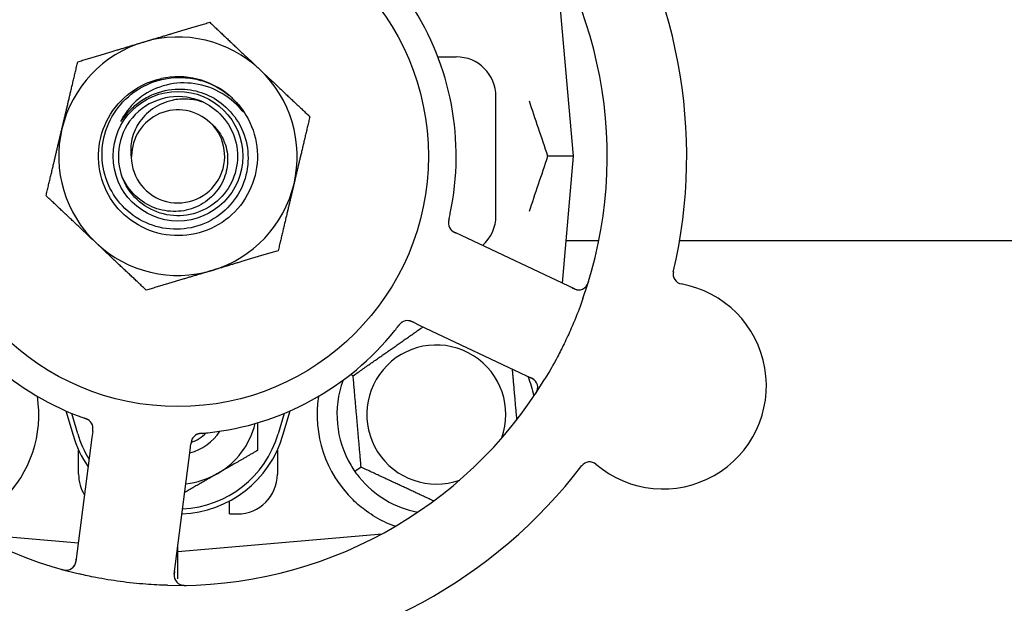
# Model space of a CAD drawing. Header units: inches. Extents: x 5 to 1128, y -85 to 748.
# Tile 21 of 256: x 138.01 to 141.1, y 207.91 to 209.74. Entities that reach past the tile are written whole.
import ezdxf

# ---------------------------------------------------------------- set-up
doc = ezdxf.new("R2010")
doc.units = ezdxf.units.IN
doc.header["$LTSCALE"] = 32
doc.header["$MEASUREMENT"] = 0
doc.layers.add('Dimension (ANSI)', color=7, linetype='Continuous', lineweight=25)
doc.layers.add('Visible (ANSI)', color=7, linetype='Continuous', lineweight=30)
doc.styles.add('Note Text (ANSI)', font='tahoma.ttf')
doc.dimstyles.new('SB Fraction-16 (ANSI)', dxfattribs={"dimscale": 32, "dimtxt": 0.125, "dimasz": 0.098425, "dimexe": 0.125, "dimexo": 0.0625, "dimgap": 0.031496, "dimtad": 0, "dimtih": 1, "dimtoh": 1, "dimdec": 4, "dimrnd": 1e-08, "dimzin": 0, "dimdsep": 46, "dimlunit": 5, "dimtxsty": 'Note Text (ANSI)', "dimcen": 0.09, "dimdle": 0.393701, "dimclrd": 256, "dimclre": 256, "dimclrt": 256, "dimadec": 0, "dimazin": 3, "dimtfac": 0.96, "dimtofl": 0, "dimtmove": 0, "dimatfit": 3, "dimfxl": 1, "dimfrac": 2, "dimtolj": 1, "dimtzin": 12, "dimlwd": -1, "dimlwe": -1, "dimarcsym": 0})

# ---------------------------------------------------------------- blocks, each defined once
blk = doc.blocks.new('*D16')
at = {"layer": 'Defpoints', "color": 0, "transparency": 16777216}
for p in [(170.8073, 474.9837), (79.917, 156.272), (130.8698, 156.272)]:
    blk.add_point(p, dxfattribs=at)
at = {"layer": 'Dimension (ANSI)', "transparency": 16777216}
for p, q in [((168.8073, 474.9837), (75.917, 474.9837)), ((79.917, 471.8341), (79.917, 330.6609)), ((79.917, 159.4216), (79.917, 323.5948)), ((128.8698, 156.272), (75.917, 156.272))]:
    blk.add_line(p, q, dxfattribs=at)
for points in [[(79.3921, 471.8341), (80.4419, 471.8341), (79.917, 474.9837)], [(79.3921, 159.4216), (80.4419, 159.4216), (79.917, 156.272)]]:
    blk.add_solid(points, dxfattribs=at)
at = {"layer": 'Dimension (ANSI)', "transparency": 16777216, "insert": (67.7142, 329.653), "char_height": 4, "attachment_point": 1, "style": 'Note Text (ANSI)'}
blk.add_mtext('\\A1;318 11/16', dxfattribs=at)

msp = doc.modelspace()

# ---------------------------------------------------------------- linework, layer by layer
at = {"layer": 'Visible (ANSI)'}
for p, q in [((139.74675, 209.3127), (139.69059, 209.95469)), ((139.3203, 209.6252), (139.378, 209.6252)), ((139.503, 209.1252), (139.503, 209.5002)), ((139.74675, 209.3127), (139.66528, 209.3127)), ((139.7118, 208.91318), (139.74675, 209.3127)), ((139.39439, 209.06333), (139.3764, 209.07184)), ((139.74965, 208.89527), (139.39439, 209.06333)), ((139.82643, 209.04617), (139.72343, 209.04617)), ((141.57889, 209.04617), (140.08065, 209.04617)), ((139.24322, 208.79024), (139.26119, 208.78174)), ((139.26119, 208.78174), (139.61645, 208.61368)), ((139.05387, 208.6222), (139.04545, 208.62613)), ((138.15067, 208.51177), (138.173, 208.4352)), ((138.188, 208.43958), (138.16926, 208.50385)), ((138.83675, 208.50385), (138.818, 208.43958)), ((138.833, 208.4352), (138.85534, 208.51177)), ((138.23232, 208.42755), (138.18227, 208.03774)), ((138.23485, 208.44726), (138.23232, 208.42755)), ((138.54129, 208.38788), (138.54382, 208.40762)), ((138.1905, 208.3127), (138.1905, 208.38825)), ((138.49124, 207.99807), (138.54129, 208.38788)), ((138.8155, 208.38825), (138.8155, 208.3127)), ((139.07903, 208.33462), (139.05952, 208.32096)), ((138.6655, 208.1877), (138.6655, 208.22854)), ((138.6655, 208.1877), (138.6905, 208.1877)), ((137.86102, 208.12512), (138.1898, 208.09635)), ((138.503, 208.06895), (139.14499, 208.12512)), ((139.14175, 208.12337), (139.14175, 208.12483)), ((138.503, 208.06895), (138.503, 208.08971)), ((138.50037, 208.06918), (138.503, 208.06895)), ((138.503, 207.98296), (138.503, 208.06895))]:
    msp.add_line(p, q, dxfattribs=at)
for radius in [0.7875, 0.20385]:
    msp.add_circle((138.503, 209.3127), radius, dxfattribs=at)
for centre, radius, start, end in [((138.503, 209.3127), 1.6, 346.81714, 34.5497), ((138.503, 209.3127), 1.35, 340.62287, 40.74397), ((138.503, 209.3127), 0.875, 348.19111, 33.17573), ((138.503, 209.3127), 0.375, 106.68342, 166.68342), ((138.503, 209.3127), 0.375, 46.68342, 106.68342), ((139.378, 209.5002), 0.125, 0, 90), ((138.503, 209.3127), 0.375, 346.68342, 46.68342), ((138.503, 209.3127), 0.25, 49.96044, 102.10596), ((138.503, 209.3127), 0.1875, 64.71096, 198.15663), ((138.503, 209.3127), 0.25, 46.19222, 49.96044), ((138.503, 209.3127), 0.14583, 46.55117, 180.00317), ((138.503, 209.3127), 0.14696, 181.25861, 45.29572), ((138.503, 209.3127), 0.375, 166.68342, 226.68342), ((138.503, 209.3127), 0.375, 286.68342, 346.68342), ((139.378, 209.1252), 0.125, 311.64189, 0), ((139.38455, 209.10255), 0.03125, 185.46904, 227.46837), ((138.503, 209.3127), 0.375, 226.68342, 286.68342), ((138.503, 209.3127), 0.875, 204.19111, 249.17573), ((140.09151, 208.94172), 0.03125, 166.85452, 259.80207), ((138.503, 209.3127), 1.35, 196.62287, 256.74397), ((139.76302, 208.92352), 0.03125, 244.68342, 342.83549), ((140.02843, 208.59109), 0.325, 229.56477, 79.80207), ((139.22462, 208.76447), 0.03125, 82.67765, 124.13682), ((138.503, 209.3127), 0.875, 276.19111, 321.17573), ((139.3155, 208.5002), 0.21875, 340.34111, 289.65889), ((138.503, 209.3127), 1.35, 268.62287, 328.74397), ((139.3155, 208.5002), 0.3125, 159.72028, 210.84193), ((139.3155, 208.5002), 0.3125, 10.71622, 22.42184), ((139.60309, 208.58544), 0.03125, 326.53135, 64.68342), ((137.6905, 208.5002), 0.375, 314.27762, 8.78707), ((139.3155, 208.5002), 0.375, 171.21293, 225.72238), ((138.2046, 208.45699), 0.03125, 10.67765, 52.13682), ((138.503, 208.53145), 0.25, 300, 346.26096), ((138.503, 208.53145), 0.34375, 196.2602, 214.73634), ((138.503, 208.53145), 0.32812, 196.2602, 211.61609), ((138.503, 208.53145), 0.34375, 272.10255, 343.7398), ((138.503, 208.53145), 0.32812, 272.55546, 343.7398), ((138.503, 208.53145), 0.15607, 283.81163, 327.53073), ((138.503, 208.53145), 0.126, 289.2275, 314.92348), ((138.57555, 208.40936), 0.03125, 113.46904, 155.46837), ((138.503, 209.3127), 1.6, 274.81714, 322.5497), ((139.79737, 208.31994), 0.03125, 49.56477, 142.51231), ((138.3155, 208.3127), 0.125, 180, 211.69426), ((138.503, 208.53145), 0.25, 275.68783, 300), ((138.6905, 208.3127), 0.125, 270, 0), ((139.3155, 208.5002), 0.3125, 219.15807, 259.28378), ((138.15128, 208.04172), 0.03125, 254.53135, 352.68342), ((138.52223, 207.99409), 0.03125, 172.68342, 270.83549)]:
    msp.add_arc(centre, radius, start, end, dxfattribs=at)
for points, weights in [([(138.39535, 209.67192), (138.4916, 209.70076), (138.60274, 209.73407)], [1, 1.0379548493, 1]), ([(138.60274, 209.73407), (138.68716, 209.65447), (138.76026, 209.58554)], [1, 1.0379548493, 1]), ([(138.18795, 209.60976), (138.29909, 209.64307), (138.39535, 209.67192)], [1, 1.0379548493, 1]), ([(138.13809, 209.39908), (138.16123, 209.49685), (138.18795, 209.60976)], [1, 1.0379548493, 1]), ([(138.76026, 209.58554), (138.83337, 209.51661), (138.91779, 209.43701)], [1, 1.0379548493, 1]), ([(138.91779, 209.43701), (138.89106, 209.32411), (138.86792, 209.22633)], [1, 1.0379548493, 1]), ([(138.08822, 209.18839), (138.11494, 209.3013), (138.13809, 209.39908)], [1, 1.0379548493, 1]), ([(138.86792, 209.22633), (138.84478, 209.12855), (138.81805, 209.01564)], [1, 1.0379548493, 1]), ([(138.24574, 209.03986), (138.17263, 209.10879), (138.08822, 209.18839)], [1, 1.0379548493, 1]), ([(138.40327, 208.89133), (138.31885, 208.97093), (138.24574, 209.03986)], [1, 1.0379548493, 1]), ([(138.81805, 209.01564), (138.70691, 208.98233), (138.61066, 208.95349)], [1, 1.0379548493, 1]), ([(138.61066, 208.95349), (138.51441, 208.92464), (138.40327, 208.89133)], [1, 1.0379548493, 1]), ([(139.05387, 208.6222), (139.16554, 208.70039), (139.27344, 208.77594)], [1.04422863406, 1.19550179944, 1.06346205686]), ([(139.55394, 208.64325), (139.56128, 208.55937), (139.56796, 208.48302)], [1.06521891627, 1.14516515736, 1.11819795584]), ([(139.07903, 208.33462), (139.06645, 208.47841), (139.05387, 208.6222)], [1.04422863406, 1.20577136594, 1.04422863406]), ([(138.753, 208.47418), (138.753, 208.43322), (138.753, 208.38711)], [1.01840264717, 1.02228011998, 1]), ([(138.753, 208.38711), (138.68601, 208.34844), (138.628, 208.31494)], [1, 1.0379548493, 1]), ([(139.30708, 208.22828), (139.19644, 208.27988), (139.07903, 208.33462)], [1.07748863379, 1.18694802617, 1.04422863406]), ([(138.628, 208.31494), (138.5788, 208.28654), (138.52423, 208.25503)], [1, 1.03200893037, 1.01002889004]), ([(139.18754, 208.14912), (139.18597, 208.14899), (139.1844, 208.14887)], [0.999914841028, 0.999914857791, 0.999914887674])]:
    msp.add_rational_spline(points, weights, degree=2, dxfattribs=at)
for points, knots in [([(138.67606, 209.49312), (138.72672, 209.44452), (138.75538, 209.37381), (138.75284, 209.30365), (138.7503, 209.23352), (138.71662, 209.16508), (138.66261, 209.12028), (138.60861, 209.07549), (138.53516, 209.05504), (138.46578, 209.06549), (138.39479, 209.07618), (138.3293, 209.1191), (138.29117, 209.17993), (138.25344, 209.24013), (138.24313, 209.31681), (138.26364, 209.38484), (138.28412, 209.45279), (138.33498, 209.51096), (138.3996, 209.54032), (138.41592, 209.54773), (138.43305, 209.55327), (138.45058, 209.55695)], [5.2445607, 5.2445607, 5.2445607, 5.2445607, 6.086966, 6.086966, 6.086966, 6.9291128, 6.9291128, 6.9291128, 7.7710085, 7.7710085, 7.7710085, 8.6324711, 8.6324711, 8.6324711, 9.4850832, 9.4850832, 9.4850832, 10.3367446, 10.3367446, 10.3367446, 10.5518672, 10.5518672, 10.5518672, 10.5518672]), ([(138.51579, 209.52394), (138.53927, 209.52316), (138.56246, 209.51848), (138.60658, 209.50168), (138.62717, 209.48961), (138.66705, 209.45637), (138.68496, 209.43424), (138.71146, 209.3841), (138.71971, 209.35654), (138.72525, 209.29951), (138.72238, 209.27058), (138.70567, 209.21516), (138.69189, 209.18923), (138.65502, 209.14384), (138.63219, 209.12489), (138.58032, 209.09663), (138.55173, 209.08768), (138.49243, 209.08117), (138.46228, 209.08377), (138.40438, 209.10043), (138.37722, 209.11443), (138.32952, 209.15219), (138.30951, 209.17568), (138.27944, 209.22925), (138.26976, 209.25886), (138.26221, 209.32042), (138.26452, 209.35178), (138.28107, 209.41217), (138.29525, 209.44057), (138.33385, 209.49061), (138.35799, 209.5117), (138.41321, 209.54363), (138.44382, 209.55407), (138.47558, 209.55837)], [-3.5801326, -3.5801326, -3.5801326, -3.5801326, -3.4004535, -3.4004535, -3.2191752, -3.2191752, -3.0035583, -3.0035583, -2.7857358, -2.7857358, -2.5657084, -2.5657084, -2.3434763, -2.3434763, -2.1190401, -2.1190401, -1.8924003, -1.8924003, -1.6635571, -1.6635571, -1.4325112, -1.4325112, -1.1992628, -1.1992628, -0.9638125, -0.9638125, -0.7261606, -0.7261606, -0.4863077, -0.4863077, -0.244254, -0.244254, 0, 0, 0, 0]), ([(138.70281, 209.45824), (138.68299, 209.48159), (138.65899, 209.50103), (138.60477, 209.52994), (138.57503, 209.53906), (138.51462, 209.54508), (138.48458, 209.54228), (138.42822, 209.52538), (138.40234, 209.51179), (138.35811, 209.47588), (138.33996, 209.45418), (138.32658, 209.42958)], [-1.1317323, -1.1317323, -1.1317323, -1.1317323, -0.8984595, -0.8984595, -0.6634575, -0.6634575, -0.435379, -0.435379, -0.2142259, -0.2142259, 0, 0, 0, 0]), ([(138.47558, 209.55837), (138.49303, 209.56074), (138.5107, 209.56119), (138.54609, 209.55823), (138.56372, 209.55478), (138.61119, 209.5399), (138.63948, 209.52449), (138.66383, 209.5041)], [-0.51193076, -0.51193076, -0.51193076, -0.51193076, -0.37804019, -0.37804019, -0.24204071, -0.24204071, 0, 0, 0, 0]), ([(138.35614, 209.46114), (138.36606, 209.47096), (138.37682, 209.47978), (138.402, 209.49664), (138.41658, 209.50418), (138.45866, 209.52017), (138.48715, 209.52488), (138.51579, 209.52394)], [-0.44935864, -0.44935864, -0.44935864, -0.44935864, -0.34320731, -0.34320731, -0.21838639, -0.21838639, 0, 0, 0, 0]), ([(138.5831, 209.48223), (138.63439, 209.458), (138.67343, 209.40929), (138.68591, 209.35396), (138.69839, 209.29863), (138.68404, 209.23789), (138.64813, 209.19399), (138.61229, 209.15017), (138.55576, 209.12408), (138.49916, 209.12524), (138.44247, 209.1264), (138.38695, 209.15489), (138.35295, 209.20027), (138.34073, 209.21658), (138.33138, 209.23495), (138.32511, 209.25433)], [5.153766, 5.153766, 5.153766, 5.153766, 6.061332, 6.061332, 6.061332, 6.968806, 6.968806, 6.968806, 7.8744508, 7.8744508, 7.8744508, 8.7817425, 8.7817425, 8.7817425, 9.107885, 9.107885, 9.107885, 9.107885]), ([(138.5831, 209.48223), (138.56737, 209.48771), (138.55099, 209.49107), (138.5176, 209.49321), (138.50077, 209.49195), (138.46243, 209.48345), (138.44162, 209.47442), (138.4056, 209.44927), (138.39052, 209.43371), (138.36791, 209.39841), (138.36028, 209.37921), (138.35371, 209.34267), (138.35349, 209.32589), (138.35608, 209.30947)], [-0.89666376, -0.89666376, -0.89666376, -0.89666376, -0.7697294, -0.7697294, -0.64162523, -0.64162523, -0.47009117, -0.47009117, -0.30597672, -0.30597672, -0.14928046, -0.14928046, -0.02134877, -0.02134877, -0.02134877, -0.02134877]), ([(138.67606, 209.49312), (138.6839, 209.48557), (138.69126, 209.47743), (138.70327, 209.46188), (138.70696, 209.45612), (138.70879, 209.45275), (138.70912, 209.45211), (138.70932, 209.45155), (138.70936, 209.45143), (138.70938, 209.45129), (138.70939, 209.45125), (138.70938, 209.4512), (138.70938, 209.45118), (138.70936, 209.45115), (138.70935, 209.45114), (138.70933, 209.45113), (138.70932, 209.45113), (138.70928, 209.45112), (138.70926, 209.45113), (138.70919, 209.45115), (138.70913, 209.45118), (138.70828, 209.45176), (138.70595, 209.45454), (138.70281, 209.45824)], [-0.28928031, -0.28928031, -0.28928031, -0.28928031, -0.16787143, -0.16787143, -0.06646306, -0.06646306, -0.04917499, -0.04917499, -0.04476579, -0.04476579, -0.04306859, -0.04306859, -0.04215282, -0.04215282, -0.04143605, -0.04143605, -0.040655, -0.040655, -0.03948059, -0.03948059, -0.0370912, -0.0370912, 0, 0, 0, 0]), ([(138.32658, 209.42958), (138.32578, 209.42811), (138.32492, 209.42644), (138.32396, 209.42433), (138.32353, 209.42336), (138.32329, 209.42255), (138.32325, 209.42238), (138.32324, 209.4222), (138.32324, 209.42215), (138.32325, 209.42209), (138.32325, 209.42206), (138.32327, 209.42203), (138.32328, 209.42202), (138.32331, 209.42201), (138.32333, 209.422), (138.32337, 209.422), (138.32339, 209.42201), (138.32347, 209.42204), (138.32352, 209.42207), (138.32371, 209.42222), (138.32389, 209.4224), (138.32475, 209.42336), (138.32571, 209.42465), (138.33145, 209.43243), (138.34094, 209.44611), (138.35614, 209.46114)], [-0.32002064, -0.32002064, -0.32002064, -0.32002064, -0.25037654, -0.25037654, -0.22022079, -0.22022079, -0.21319305, -0.21319305, -0.21059304, -0.21059304, -0.20923641, -0.20923641, -0.20821255, -0.20821255, -0.20712521, -0.20712521, -0.2055378, -0.2055378, -0.20262718, -0.20262718, -0.19315319, -0.19315319, -0.1629071, -0.1629071, 0, 0, 0, 0]), ([(138.60638, 209.41715), (138.61556, 209.40935), (138.62375, 209.40045), (138.63859, 209.37977), (138.6449, 209.36789), (138.65661, 209.33645), (138.65982, 209.31636), (138.65843, 209.2755), (138.65363, 209.25514), (138.63634, 209.21685), (138.62382, 209.19939), (138.59244, 209.16977), (138.57373, 209.15807), (138.53239, 209.14222), (138.51007, 209.13841), (138.46467, 209.1395), (138.44202, 209.1446), (138.39941, 209.16332), (138.37993, 209.17697), (138.34685, 209.21132), (138.33371, 209.23183), (138.32484, 209.25427)], [-1.5503297, -1.5503297, -1.5503297, -1.5503297, -1.4577971, -1.4577971, -1.3550285, -1.3550285, -1.200467, -1.200467, -1.0416694, -1.0416694, -0.8786368, -0.8786368, -0.7113708, -0.7113708, -0.5398726, -0.5398726, -0.3641439, -0.3641439, -0.1841858, -0.1841858, 0, 0, 0, 0]), ([(139.35551, 209.11556), (139.35561, 209.11603), (139.35573, 209.11653), (139.35585, 209.11706), (139.35695, 209.12184), (139.35838, 209.12837), (139.35948, 209.13363)], [0.48080563, 0.48080563, 0.48080563, 0.48080563, 0.5329828, 0.5329828, 0.5329828, 1, 1, 1, 1]), ([(139.3555, 209.11553), (139.35537, 209.115), (139.35525, 209.11446), (139.35501, 209.1134), (139.35489, 209.11287), (139.3545, 209.1111), (139.35424, 209.10985), (139.35388, 209.10781), (139.35374, 209.10696), (139.35349, 209.10504), (139.35341, 209.10403), (139.35333, 209.10223), (139.35334, 209.10142), (139.35339, 209.10013), (139.35344, 209.0996), (139.35347, 209.09928), (139.35347, 209.09924), (139.35347, 209.09923), (139.35347, 209.09922), (139.35347, 209.09922)], [0, 0, 0, 0, 0.004180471, 0.004180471, 0.008305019, 0.008305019, 0.018114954, 0.018114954, 0.025612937, 0.025612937, 0.036850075, 0.036850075, 0.047489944, 0.047489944, 0.05608938, 0.05608938, 0.05828692, 0.05828692, 0.058652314, 0.058652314, 0.058652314, 0.058652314]), ([(139.3555, 209.11553), (139.35543, 209.11524), (139.35536, 209.11494), (139.35518, 209.11416), (139.35507, 209.11366), (139.35472, 209.11211), (139.3545, 209.11104), (139.35407, 209.1088), (139.35387, 209.10762), (139.35356, 209.10528), (139.35346, 209.10416), (139.35334, 209.10195), (139.35336, 209.10095), (139.35344, 209.09971), (139.35346, 209.09937), (139.35349, 209.09911)], [0.001596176, 0.001596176, 0.001596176, 0.001596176, 0.003937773, 0.003937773, 0.007842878, 0.007842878, 0.016055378, 0.016055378, 0.025513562, 0.025513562, 0.03719134, 0.03719134, 0.0541939, 0.0541939, 0.061558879, 0.061558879, 0.061558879, 0.061558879]), ([(139.3625, 209.08041), (139.36257, 209.08034), (139.36264, 209.08027), (139.36286, 209.08006), (139.36302, 209.07991), (139.36377, 209.07924), (139.36449, 209.07863), (139.3663, 209.07728), (139.36749, 209.07649), (139.37002, 209.075), (139.37135, 209.0743), (139.3733, 209.07332), (139.37392, 209.07302), (139.37484, 209.07258), (139.37515, 209.07243), (139.37576, 209.07214), (139.37606, 209.072), (139.37636, 209.07185)], [0.038929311, 0.038929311, 0.038929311, 0.038929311, 0.040726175, 0.040726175, 0.043941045, 0.043941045, 0.054249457, 0.054249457, 0.066768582, 0.066768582, 0.078206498, 0.078206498, 0.083402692, 0.083402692, 0.086046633, 0.086046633, 0.088630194, 0.088630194, 0.088630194, 0.088630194]), ([(139.36308, 209.07984), (139.36308, 209.07984), (139.36309, 209.07984), (139.36314, 209.07979), (139.3633, 209.07963), (139.36381, 209.07917), (139.36422, 209.07882), (139.36517, 209.07805), (139.36571, 209.07765), (139.36641, 209.07716), (139.36659, 209.07704), (139.36791, 209.07616), (139.36949, 209.07524), (139.37212, 209.0739), (139.3729, 209.07351), (139.37414, 209.07291), (139.37457, 209.0727), (139.37545, 209.07228), (139.37591, 209.07207), (139.37636, 209.07185)], [0.028019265, 0.028019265, 0.028019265, 0.028019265, 0.028672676, 0.028672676, 0.033062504, 0.033062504, 0.040781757, 0.040781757, 0.051074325, 0.051074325, 0.054504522, 0.054504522, 0.07506277, 0.07506277, 0.083066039, 0.083066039, 0.087153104, 0.087153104, 0.091266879, 0.091266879, 0.091266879, 0.091266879]), ([(139.78589, 208.90223), (139.78609, 208.90244), (139.78632, 208.90271), (139.78709, 208.90364), (139.78766, 208.90438), (139.78882, 208.90612), (139.78948, 208.9072), (139.79049, 208.90916), (139.7908, 208.90979), (139.79153, 208.91139), (139.79196, 208.9124), (139.79282, 208.91457), (139.79325, 208.91576), (139.79387, 208.91762), (139.7941, 208.91832), (139.79454, 208.91971), (139.79474, 208.92039), (139.79495, 208.92108)], [0.051298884, 0.051298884, 0.051298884, 0.051298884, 0.057269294, 0.057269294, 0.069785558, 0.069785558, 0.083632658, 0.083632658, 0.089458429, 0.089458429, 0.097820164, 0.097820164, 0.107290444, 0.107290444, 0.113094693, 0.113094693, 0.118968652, 0.118968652, 0.118968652, 0.118968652]), ([(139.74232, 208.89874), (139.74318, 208.89833), (139.74403, 208.89793), (139.74738, 208.89638), (139.74989, 208.89531), (139.75419, 208.8938), (139.75606, 208.89328), (139.75919, 208.89263), (139.76062, 208.89244), (139.7629, 208.8923), (139.76375, 208.89229), (139.76465, 208.89232), (139.76484, 208.89232), (139.76501, 208.89233)], [0, 0, 0, 0, 0.007248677, 0.007248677, 0.028564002, 0.028564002, 0.047482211, 0.047482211, 0.06536174, 0.06536174, 0.076705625, 0.076705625, 0.079955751, 0.079955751, 0.079955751, 0.079955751]), ([(139.77653, 208.86479), (139.77364, 208.85658), (139.77067, 208.84839), (139.759, 208.81715), (139.74983, 208.7945), (139.73279, 208.75553), (139.72523, 208.73914), (139.71064, 208.70908), (139.70369, 208.69539), (139.68412, 208.65835), (139.67099, 208.63519), (139.65706, 208.61224)], [-0.73117437, -0.73117437, -0.73117437, -0.73117437, -0.66329539, -0.66329539, -0.47009836, -0.47009836, -0.32966499, -0.32966499, -0.20932583, -0.20932583, 0, 0, 0, 0]), ([(139.24318, 208.79026), (139.24291, 208.79039), (139.24265, 208.79051), (139.24117, 208.79121), (139.23992, 208.79179), (139.23728, 208.79294), (139.23587, 208.7935), (139.23332, 208.79439), (139.23214, 208.79473), (139.22994, 208.79525), (139.22886, 208.79543), (139.22795, 208.79554), (139.22782, 208.79556), (139.2277, 208.79557)], [0, 0, 0, 0, 0.002309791, 0.002309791, 0.012623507, 0.012623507, 0.024338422, 0.024338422, 0.035397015, 0.035397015, 0.047442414, 0.047442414, 0.049661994, 0.049661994, 0.049661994, 0.049661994]), ([(139.24322, 208.79024), (139.24274, 208.79047), (139.24226, 208.7907), (139.24133, 208.79113), (139.24087, 208.79135), (139.23984, 208.79183), (139.23927, 208.79208), (139.23723, 208.79299), (139.23591, 208.79353), (139.2338, 208.79429), (139.23287, 208.79458), (139.23116, 208.79501), (139.23041, 208.79517), (139.22916, 208.79539), (139.2286, 208.79547), (139.22827, 208.79551), (139.22823, 208.79551), (139.22823, 208.79551), (139.22823, 208.79551), (139.22823, 208.79551)], [0, 0, 0, 0, 0.004355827, 0.004355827, 0.008687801, 0.008687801, 0.014307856, 0.014307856, 0.029588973, 0.029588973, 0.043844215, 0.043844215, 0.054171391, 0.054171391, 0.061954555, 0.061954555, 0.063871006, 0.063871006, 0.063878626, 0.063878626, 0.063878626, 0.063878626]), ([(139.20771, 208.79075), (139.20752, 208.79062), (139.20727, 208.79046), (139.20655, 208.78994), (139.20604, 208.78956), (139.205, 208.78871), (139.20447, 208.78824), (139.20344, 208.78727), (139.20295, 208.78679), (139.20179, 208.78558), (139.2011, 208.78481), (139.20011, 208.78365), (139.19982, 208.7833), (139.19876, 208.78202), (139.19798, 208.78105), (139.19699, 208.77977), (139.19674, 208.77945), (139.19639, 208.779), (139.19628, 208.77886), (139.19618, 208.77872)], [0.044252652, 0.044252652, 0.044252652, 0.044252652, 0.050671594, 0.050671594, 0.061250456, 0.061250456, 0.071050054, 0.071050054, 0.078610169, 0.078610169, 0.087196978, 0.087196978, 0.090753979, 0.090753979, 0.100050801, 0.100050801, 0.10314767, 0.10314767, 0.10451733, 0.10451733, 0.10451733, 0.10451733]), ([(139.2074, 208.79055), (139.2074, 208.79055), (139.20737, 208.79053), (139.20726, 208.79046), (139.20714, 208.79038), (139.20677, 208.79012), (139.20648, 208.78991), (139.2055, 208.78917), (139.20478, 208.78857), (139.20331, 208.7872), (139.20257, 208.78646), (139.20092, 208.78466), (139.19998, 208.78355), (139.19821, 208.78135), (139.19735, 208.78025), (139.19641, 208.77902), (139.19629, 208.77887), (139.19618, 208.77872)], [0.030853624, 0.030853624, 0.030853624, 0.030853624, 0.032941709, 0.032941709, 0.03638518, 0.03638518, 0.042347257, 0.042347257, 0.055267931, 0.055267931, 0.065838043, 0.065838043, 0.077516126, 0.077516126, 0.087897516, 0.087897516, 0.089364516, 0.089364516, 0.089364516, 0.089364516]), ([(139.62841, 208.60375), (139.62823, 208.60399), (139.628, 208.60428), (139.62687, 208.60567), (139.62566, 208.60695), (139.62328, 208.60903), (139.62208, 208.60996), (139.61887, 208.61213), (139.61675, 208.61336), (139.61359, 208.615), (139.61265, 208.61546), (139.61084, 208.61634), (139.60997, 208.61675), (139.60911, 208.61716)], [0.058736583, 0.058736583, 0.058736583, 0.058736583, 0.064782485, 0.064782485, 0.086145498, 0.086145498, 0.103238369, 0.103238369, 0.123434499, 0.123434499, 0.131598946, 0.131598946, 0.138939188, 0.138939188, 0.138939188, 0.138939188]), ([(139.62524, 208.56232), (139.62559, 208.56284), (139.62594, 208.56335), (139.62686, 208.56476), (139.62744, 208.56566), (139.62848, 208.56736), (139.62895, 208.56816), (139.63011, 208.57022), (139.63079, 208.57153), (139.63186, 208.57384), (139.63229, 208.57489), (139.63296, 208.5767), (139.63321, 208.57749), (139.63365, 208.57909), (139.63382, 208.57987), (139.63398, 208.58076), (139.63401, 208.58094), (139.63404, 208.58111)], [0, 0, 0, 0, 0.005149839, 0.005149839, 0.013554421, 0.013554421, 0.020527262, 0.020527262, 0.031641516, 0.031641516, 0.041623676, 0.041623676, 0.051235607, 0.051235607, 0.06373445, 0.06373445, 0.067355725, 0.067355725, 0.067355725, 0.067355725]), ([(138.22437, 208.48119), (138.22419, 208.48133), (138.22395, 208.48152), (138.22324, 208.48204), (138.22272, 208.48241), (138.22158, 208.48314), (138.22098, 208.4835), (138.21974, 208.48418), (138.21913, 208.48449), (138.21761, 208.48522), (138.21667, 208.48564), (138.21527, 208.48623), (138.21484, 208.4864), (138.2133, 208.48701), (138.21213, 208.48745), (138.21061, 208.488), (138.21023, 208.48813), (138.20969, 208.48833), (138.20952, 208.48839), (138.20936, 208.48845)], [0.044252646, 0.044252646, 0.044252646, 0.044252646, 0.05067159, 0.05067159, 0.061250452, 0.061250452, 0.07105005, 0.07105005, 0.078610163, 0.078610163, 0.087196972, 0.087196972, 0.090753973, 0.090753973, 0.100050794, 0.100050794, 0.103147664, 0.103147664, 0.104517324, 0.104517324, 0.104517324, 0.104517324]), ([(138.22408, 208.48143), (138.22408, 208.48143), (138.22405, 208.48145), (138.22395, 208.48153), (138.22384, 208.48162), (138.22348, 208.48189), (138.22318, 208.4821), (138.22217, 208.48281), (138.22138, 208.48331), (138.21963, 208.48428), (138.2187, 208.48475), (138.21647, 208.48577), (138.21513, 208.48632), (138.21249, 208.48733), (138.21118, 208.4878), (138.20972, 208.48832), (138.20954, 208.48838), (138.20936, 208.48845)], [0.030853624, 0.030853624, 0.030853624, 0.030853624, 0.032941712, 0.032941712, 0.036385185, 0.036385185, 0.042347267, 0.042347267, 0.055267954, 0.055267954, 0.065838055, 0.065838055, 0.077516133, 0.077516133, 0.087897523, 0.087897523, 0.089364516, 0.089364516, 0.089364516, 0.089364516]), ([(138.23485, 208.44726), (138.23492, 208.44778), (138.23499, 208.44832), (138.23512, 208.44934), (138.23518, 208.44984), (138.23532, 208.45097), (138.23539, 208.45159), (138.23562, 208.45381), (138.23572, 208.45523), (138.23579, 208.45747), (138.23578, 208.45845), (138.23566, 208.4602), (138.23559, 208.46097), (138.23541, 208.46223), (138.23531, 208.46279), (138.23524, 208.46311), (138.23523, 208.46315), (138.23523, 208.46315), (138.23523, 208.46315), (138.23523, 208.46315)], [0, 0, 0, 0, 0.004355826, 0.004355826, 0.008687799, 0.008687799, 0.014307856, 0.014307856, 0.029588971, 0.029588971, 0.043844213, 0.043844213, 0.054171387, 0.054171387, 0.06195455, 0.06195455, 0.063871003, 0.063871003, 0.063878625, 0.063878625, 0.063878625, 0.063878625]), ([(138.23486, 208.4473), (138.2349, 208.4476), (138.23493, 208.44789), (138.23514, 208.44952), (138.23531, 208.45088), (138.23559, 208.45374), (138.23569, 208.45526), (138.23574, 208.45796), (138.2357, 208.45918), (138.23551, 208.46144), (138.23535, 208.46252), (138.23517, 208.46343), (138.23515, 208.46356), (138.23512, 208.46367)], [0, 0, 0, 0, 0.002309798, 0.002309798, 0.012623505, 0.012623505, 0.02433842, 0.02433842, 0.035397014, 0.035397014, 0.047442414, 0.047442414, 0.049661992, 0.049661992, 0.049661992, 0.049661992]), ([(138.54768, 208.42349), (138.54764, 208.42341), (138.54759, 208.42331), (138.54746, 208.42304), (138.54737, 208.42284), (138.54695, 208.42192), (138.5466, 208.42105), (138.54587, 208.4189), (138.54549, 208.41753), (138.54486, 208.41467), (138.5446, 208.41318), (138.54427, 208.41103), (138.54418, 208.41035), (138.54404, 208.40933), (138.544, 208.40899), (138.54391, 208.40832), (138.54387, 208.40799), (138.54383, 208.40766)], [0.038929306, 0.038929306, 0.038929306, 0.038929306, 0.040726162, 0.040726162, 0.043941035, 0.043941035, 0.054249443, 0.054249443, 0.066768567, 0.066768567, 0.078206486, 0.078206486, 0.083402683, 0.083402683, 0.086046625, 0.086046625, 0.088630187, 0.088630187, 0.088630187, 0.088630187]), ([(138.54732, 208.42276), (138.54732, 208.42276), (138.54732, 208.42275), (138.54729, 208.42269), (138.54719, 208.42249), (138.54691, 208.42186), (138.5467, 208.42136), (138.54626, 208.42022), (138.54605, 208.41959), (138.5458, 208.41877), (138.54574, 208.41856), (138.54531, 208.41703), (138.54492, 208.41524), (138.54446, 208.41233), (138.54433, 208.41146), (138.54414, 208.4101), (138.54408, 208.40962), (138.54395, 208.40866), (138.54389, 208.40815), (138.54383, 208.40766)], [0.028019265, 0.028019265, 0.028019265, 0.028019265, 0.028672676, 0.028672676, 0.033062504, 0.033062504, 0.040781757, 0.040781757, 0.051074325, 0.051074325, 0.054504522, 0.054504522, 0.075062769, 0.075062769, 0.083066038, 0.083066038, 0.087153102, 0.087153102, 0.091266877, 0.091266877, 0.091266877, 0.091266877]), ([(138.57892, 208.441), (138.57862, 208.44097), (138.57832, 208.44095), (138.57751, 208.44088), (138.577, 208.44083), (138.57542, 208.44068), (138.57434, 208.44056), (138.57208, 208.44028), (138.57089, 208.4401), (138.56857, 208.43968), (138.56747, 208.43943), (138.56533, 208.43886), (138.56439, 208.43853), (138.56323, 208.43807), (138.56292, 208.43794), (138.56268, 208.43784)], [0.001596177, 0.001596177, 0.001596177, 0.001596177, 0.00393777, 0.00393777, 0.007842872, 0.007842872, 0.016055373, 0.016055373, 0.025513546, 0.025513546, 0.037191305, 0.037191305, 0.054193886, 0.054193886, 0.06155888, 0.06155888, 0.06155888, 0.06155888]), ([(138.57892, 208.441), (138.57837, 208.44095), (138.57783, 208.44091), (138.57674, 208.44081), (138.5762, 208.44076), (138.57439, 208.44058), (138.57312, 208.44044), (138.57107, 208.44016), (138.57023, 208.44002), (138.56832, 208.43966), (138.56733, 208.43943), (138.5656, 208.43895), (138.56483, 208.43869), (138.56362, 208.43824), (138.56313, 208.43804), (138.56284, 208.43791), (138.5628, 208.43789), (138.56278, 208.43789), (138.56278, 208.43789), (138.56278, 208.43789)], [0, 0, 0, 0, 0.004180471, 0.004180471, 0.008305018, 0.008305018, 0.018114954, 0.018114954, 0.025612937, 0.025612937, 0.036850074, 0.036850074, 0.047489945, 0.047489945, 0.056089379, 0.056089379, 0.058286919, 0.058286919, 0.058652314, 0.058652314, 0.058652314, 0.058652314]), ([(138.57895, 208.441), (138.57943, 208.44105), (138.57994, 208.44109), (138.58048, 208.44114), (138.58536, 208.44157), (138.59202, 208.44222), (138.59737, 208.4428)], [0.48080563, 0.48080563, 0.48080563, 0.48080563, 0.5329828, 0.5329828, 0.5329828, 1, 1, 1, 1]), ([(139.1844, 208.14887), (139.1736, 208.15289), (139.16257, 208.15762), (139.13446, 208.17119), (139.11483, 208.18256), (139.08111, 208.20691), (139.06669, 208.21905), (139.0537, 208.23171)], [1.39731378, 1.39731378, 1.39731378, 1.39731378, 1.49356897, 1.49356897, 1.66386875, 1.66386875, 1.79881771, 1.79881771, 1.79881771, 1.79881771]), ([(138.17652, 208.0233), (138.17669, 208.02354), (138.1769, 208.02385), (138.17787, 208.02536), (138.17871, 208.0269), (138.17996, 208.02981), (138.18047, 208.03124), (138.18154, 208.03496), (138.18206, 208.03736), (138.18264, 208.04087), (138.18279, 208.04191), (138.18306, 208.0439), (138.18319, 208.04485), (138.18331, 208.0458)], [0.058736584, 0.058736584, 0.058736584, 0.058736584, 0.064782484, 0.064782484, 0.086145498, 0.086145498, 0.103238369, 0.103238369, 0.123434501, 0.123434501, 0.131598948, 0.131598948, 0.13893919, 0.13893919, 0.13893919, 0.13893919]), ([(138.13613, 208.01351), (138.13674, 208.01334), (138.13734, 208.01317), (138.13895, 208.01272), (138.13999, 208.01245), (138.14194, 208.01198), (138.14284, 208.01178), (138.14516, 208.01132), (138.14661, 208.01108), (138.14914, 208.01077), (138.15027, 208.01069), (138.1522, 208.01061), (138.15303, 208.01062), (138.15469, 208.01069), (138.15548, 208.01077), (138.15637, 208.0109), (138.15656, 208.01092), (138.15672, 208.01095)], [0, 0, 0, 0, 0.005149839, 0.005149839, 0.013554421, 0.013554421, 0.020527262, 0.020527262, 0.031641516, 0.031641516, 0.041623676, 0.041623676, 0.051235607, 0.051235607, 0.06373445, 0.06373445, 0.067355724, 0.067355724, 0.067355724, 0.067355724]), ([(138.47056, 207.96309), (138.44764, 207.96364), (138.42487, 207.96477), (138.37553, 207.96847), (138.34867, 207.97128), (138.29571, 207.97845), (138.26994, 207.98271), (138.22734, 207.99103), (138.21038, 207.99468), (138.19344, 207.99867)], [-0.73118965, -0.73118965, -0.73118965, -0.73118965, -0.55244576, -0.55244576, -0.34137939, -0.34137939, -0.13566771, -0.13566771, 0, 0, 0, 0]), ([(138.49227, 208.00611), (138.49215, 208.00518), (138.49203, 208.00424), (138.49159, 208.00058), (138.49135, 207.99786), (138.49124, 207.99331), (138.49133, 207.99137), (138.49168, 207.98819), (138.49194, 207.98677), (138.49251, 207.98456), (138.49276, 207.98374), (138.49306, 207.98289), (138.49313, 207.98272), (138.49319, 207.98256)], [0, 0, 0, 0, 0.007248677, 0.007248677, 0.028564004, 0.028564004, 0.047482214, 0.047482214, 0.065361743, 0.065361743, 0.076705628, 0.076705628, 0.079955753, 0.079955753, 0.079955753, 0.079955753]), ([(138.50905, 207.96576), (138.50932, 207.96564), (138.50965, 207.9655), (138.51076, 207.96505), (138.51165, 207.96475), (138.51366, 207.96417), (138.51489, 207.96388), (138.51706, 207.96353), (138.51776, 207.96343), (138.51951, 207.96322), (138.5206, 207.96313), (138.52294, 207.96298), (138.52419, 207.96294), (138.52616, 207.96292), (138.5269, 207.96292), (138.52835, 207.96294), (138.52906, 207.96295), (138.52978, 207.96297)], [0.051298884, 0.051298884, 0.051298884, 0.051298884, 0.057269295, 0.057269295, 0.069785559, 0.069785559, 0.08363266, 0.08363266, 0.08945843, 0.08945843, 0.097820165, 0.097820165, 0.107290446, 0.107290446, 0.113094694, 0.113094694, 0.118968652, 0.118968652, 0.118968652, 0.118968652])]:
    msp.add_open_spline(points, degree=3, knots=knots, dxfattribs=at)
for points in [[(139.60698, 209.48701), (139.62552, 209.43239), (139.64564, 209.37298), (139.66528, 209.3127)], [(138.60638, 209.41715), (138.60536, 209.41764), (138.60433, 209.41811), (138.60329, 209.41857)], [(138.35717, 209.31269), (138.35679, 209.31162), (138.35643, 209.31055), (138.35608, 209.30947)], [(139.66528, 209.3127), (139.64564, 209.25242), (139.62552, 209.19302), (139.60698, 209.13839)], [(139.18469, 208.76413), (139.18844, 208.76879), (139.19316, 208.77481), (139.19618, 208.77872)], [(138.19194, 208.49486), (138.19752, 208.49274), (138.20471, 208.49011), (138.20936, 208.48844)], [(139.04719, 208.33999), (139.0509, 208.33379), (139.05515, 208.32721), (139.05952, 208.32096)], [(139.05952, 208.32096), (139.06389, 208.31472), (139.06862, 208.30847), (139.07319, 208.30287)]]:
    msp.add_open_spline(points, degree=3, dxfattribs=at)

# ---------------------------------------------------------------- dimensions: what is measured, and where the dimension line sits
at = {"layer": 'Dimension (ANSI)'}
dim = msp.add_linear_dim(base=(79.91701, 156.27197), p1=(170.80726, 474.98367), p2=(130.86976, 156.27197), angle=270, dimstyle='SB Fraction-16 (ANSI)', override={"dimgap": 0.031496, "dimdec": 4, "dimtol": 0, "dimlim": 0, "dimtp": 0, "dimtm": 0, "dimtdec": 2, "dimatfit": 1}, dxfattribs=at)
dim.commit()
dim.dimension.update_dxf_attribs({"geometry": '*D16', "text_midpoint": (79.91701, 327.12782), "dimtype": 160})

doc.saveas('drawing.dxf')
